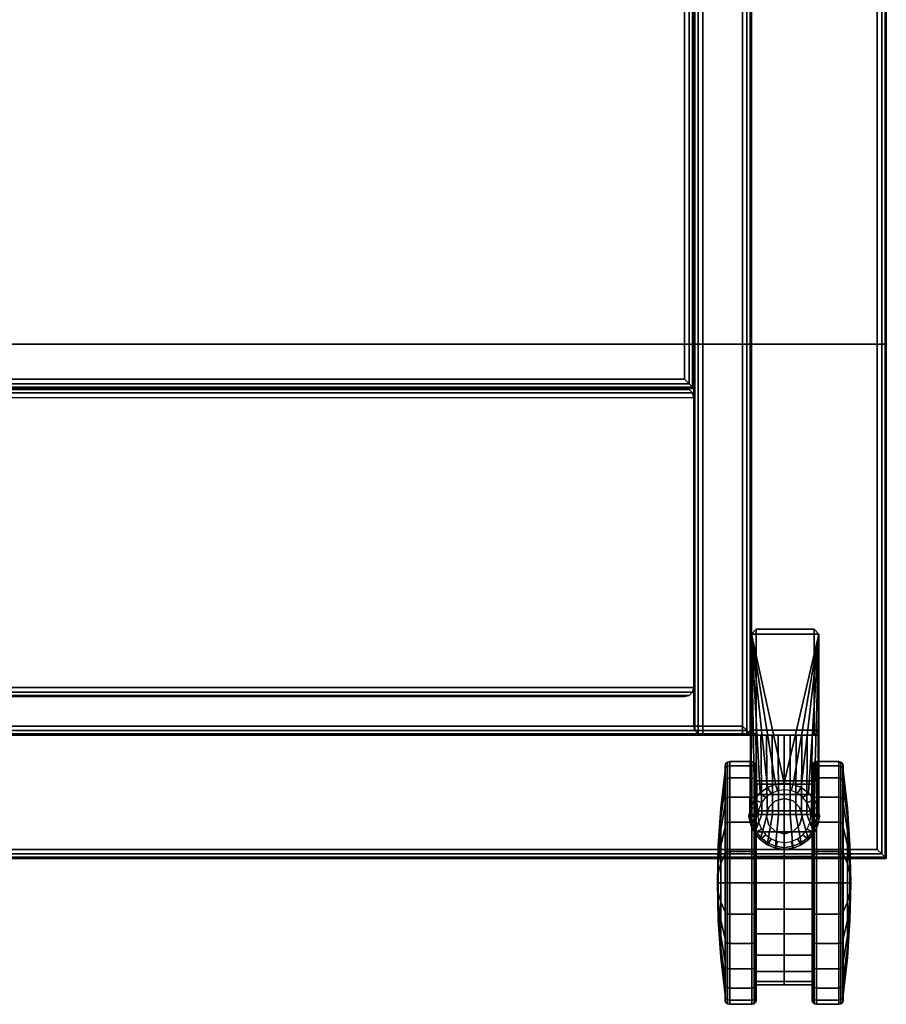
# Model space of a CAD drawing. Header units: inches. Extents: x 390 to 1835, y -266 to 136.
# Tile 72 of 256: x 1461 to 1472, y 63 to 76. Entities that reach past the tile are written whole.
import ezdxf

# ---------------------------------------------------------------- set-up
doc = ezdxf.new("R2010")
doc.units = ezdxf.units.IN
doc.header["$LTSCALE"] = 0.95294
doc.header["$MEASUREMENT"] = 0
for name, color, linetype in [('A-FURN-3-CART-LEG', 253, 'Continuous'), ('A-FURN-3-CART-LEG-CASTER', 251, 'Continuous'), ('A-FURN-3-CART-SURFACE', 33, 'Continuous'), ('A-FURN-3-CART-SURFACE-EDGE', 35, 'Continuous')]:
    doc.layers.add(name, color=color, linetype=linetype)

# ---------------------------------------------------------------- blocks, each defined once
blk = doc.blocks.new('GAKD-1919-LJSNNC9-3D-3')
at = {"layer": 'A-FURN-3-CART-LEG'}
for points in [[(9.5, -8.247, 5.13), (9.49, -10.498, 3.855), (9.479, -10.599, 3.855), (9.5, -8.247, 5.13)], [(9.479, -10.599, 3.855), (9.489, -10.588, 4.371), (9.5, -9.559, 5.206), (9.5, -8.247, 5.13)], [(9.5, -8.247, 5.13), (9.54, -10.394, 3.855), (9.49, -10.498, 3.855)], [(10.375, -8.247, 5.13), (9.5, -8.247, 5.13), (9.562, -8.184, 5.567), (10.312, -8.184, 5.567)], [(9.562, -8.247, 5.63), (9.5, -8.247, 5.692), (9.562, -8.184, 5.692), (9.562, -8.247, 5.63)], [(9.562, -8.247, 44.82), (9.562, -8.184, 44.758), (9.5, -8.247, 44.758), (9.562, -8.247, 44.82)], [(9.562, -8.184, 5.692), (9.5, -8.247, 5.692), (9.5, -8.247, 44.758), (9.562, -8.184, 44.758)], [(9.562, -8.184, 5.567), (9.5, -8.247, 5.567), (9.562, -8.247, 5.63)], [(9.5, -8.247, 5.13), (9.5, -8.247, 5.567), (9.562, -8.184, 5.567), (9.5, -8.247, 5.13)], [(9.5, -8.247, 5.13), (9.5, -9.559, 5.206), (9.5, -9.496, 5.567), (9.5, -8.247, 5.567)], [(9.562, -9.496, 5.63), (9.5, -9.496, 5.692), (9.5, -8.247, 5.692), (9.562, -8.247, 5.63)], [(9.562, -8.247, 44.82), (9.5, -8.247, 44.758), (9.5, -9.496, 44.758), (9.562, -9.496, 44.82)], [(9.5, -9.496, 44.758), (9.5, -8.247, 44.758), (9.5, -8.247, 5.692), (9.5, -9.496, 5.692)], [(9.5, -9.496, 5.567), (9.562, -9.496, 5.63), (9.562, -8.247, 5.63), (9.5, -8.247, 5.567)], [(9.613, -10.306, 3.855), (9.54, -10.394, 3.855), (9.5, -8.247, 5.13), (9.54, -10.394, 3.855)], [(9.613, -10.306, 3.855), (9.54, -10.394, 3.855), (9.5, -8.247, 5.13)], [(9.5, -8.247, 5.13), (9.706, -10.238, 3.855), (9.613, -10.306, 3.855)], [(9.812, -10.195, 3.855), (9.706, -10.238, 3.855), (9.5, -8.247, 5.13)], [(9.5, -8.247, 5.13), (9.926, -10.18, 3.855), (9.812, -10.195, 3.855)], [(9.926, -10.18, 3.855), (9.5, -8.247, 5.13), (10.375, -8.247, 5.13), (9.926, -10.18, 3.855)], [(10.312, -8.184, 5.692), (10.312, -8.247, 5.63), (9.562, -8.247, 5.63), (9.562, -8.184, 5.692)], [(9.562, -8.184, 44.758), (9.562, -8.247, 44.82), (10.312, -8.247, 44.82), (10.312, -8.184, 44.758)], [(9.562, -8.184, 44.758), (10.312, -8.184, 44.758), (10.312, -8.184, 5.692), (9.562, -8.184, 5.692)], [(9.562, -8.184, 5.567), (9.562, -8.247, 5.63), (10.312, -8.247, 5.63), (10.312, -8.184, 5.567)], [(10.04, -10.195, 3.855), (9.926, -10.18, 3.855), (10.375, -8.247, 5.13), (10.04, -10.195, 3.855)], [(10.146, -10.238, 3.855), (10.04, -10.195, 3.855), (10.375, -8.247, 5.13)], [(10.375, -8.247, 5.13), (10.239, -10.306, 3.855), (10.146, -10.238, 3.855)], [(10.313, -10.394, 3.855), (10.239, -10.306, 3.855), (10.375, -8.247, 5.13)], [(10.312, -8.184, 5.692), (10.375, -8.247, 5.692), (10.312, -8.247, 5.63)], [(10.312, -8.247, 44.82), (10.375, -8.247, 44.758), (10.312, -8.184, 44.758)], [(10.375, -8.247, 5.692), (10.312, -8.184, 5.692), (10.312, -8.184, 44.758), (10.375, -8.247, 44.758)], [(10.312, -8.247, 5.63), (10.375, -8.247, 5.567), (10.312, -8.184, 5.567), (10.312, -8.247, 5.63)], [(10.375, -8.247, 5.13), (10.312, -8.184, 5.567), (10.375, -8.247, 5.567), (10.375, -8.247, 5.13)], [(10.375, -9.496, 5.692), (10.312, -9.496, 5.63), (10.312, -8.247, 5.63), (10.375, -8.247, 5.692)], [(10.375, -8.247, 44.758), (10.312, -8.247, 44.82), (10.312, -9.496, 44.82), (10.375, -9.496, 44.758)], [(10.312, -9.496, 5.63), (10.375, -9.496, 5.567), (10.375, -8.247, 5.567), (10.312, -8.247, 5.63)], [(10.375, -8.247, 5.13), (10.362, -10.498, 3.855), (10.313, -10.394, 3.855)], [(10.375, -8.247, 5.13), (10.374, -10.599, 3.855), (10.362, -10.498, 3.855), (10.375, -8.247, 5.13)], [(10.363, -10.588, 4.371), (10.374, -10.599, 3.855), (10.375, -8.247, 5.13), (10.375, -9.559, 5.206)], [(10.375, -9.559, 5.206), (10.375, -8.247, 5.13), (10.375, -8.247, 5.567), (10.375, -9.496, 5.567)], [(10.375, -8.247, 44.758), (10.375, -9.496, 44.758), (10.375, -9.496, 5.692), (10.375, -8.247, 5.692)], [(9.562, -9.496, 5.63), (9.562, -9.559, 5.692), (9.5, -9.496, 5.692), (9.562, -9.496, 5.63)], [(9.562, -9.496, 44.82), (9.5, -9.496, 44.758), (9.562, -9.559, 44.758), (9.562, -9.496, 44.82)], [(9.5, -9.496, 5.692), (9.562, -9.559, 5.692), (9.562, -9.559, 44.758), (9.5, -9.496, 44.758)], [(9.562, -9.496, 5.63), (9.5, -9.496, 5.567), (9.562, -9.559, 5.567)], [(9.5, -9.559, 5.206), (9.562, -9.559, 5.567), (9.5, -9.496, 5.567), (9.5, -9.559, 5.206)], [(9.562, -9.559, 5.692), (9.562, -9.496, 5.63), (10.312, -9.496, 5.63), (10.312, -9.559, 5.692)], [(10.312, -9.559, 44.758), (10.312, -9.496, 44.82), (9.562, -9.496, 44.82), (9.562, -9.559, 44.758)], [(10.312, -9.559, 5.567), (10.312, -9.496, 5.63), (9.562, -9.496, 5.63), (9.562, -9.559, 5.567)], [(10.312, -9.559, 44.758), (9.562, -9.559, 44.758), (9.562, -9.559, 5.692), (10.312, -9.559, 5.692)], [(10.312, -9.496, 5.63), (10.375, -9.496, 5.692), (10.312, -9.559, 5.692)], [(10.312, -9.559, 44.758), (10.375, -9.496, 44.758), (10.312, -9.496, 44.82)], [(10.312, -9.559, 5.692), (10.375, -9.496, 5.692), (10.375, -9.496, 44.758), (10.312, -9.559, 44.758)], [(10.312, -9.496, 5.63), (10.312, -9.559, 5.567), (10.375, -9.496, 5.567), (10.312, -9.496, 5.63)], [(10.375, -9.559, 5.206), (10.375, -9.496, 5.567), (10.312, -9.559, 5.567), (10.375, -9.559, 5.206)]]:
    blk.add_3dface(points, dxfattribs=at)
for points, invisible_edges in [([(9.5, -9.559, 5.206), (9.558, -9.559, 5.26), (9.623, -9.559, 5.305), (9.562, -9.559, 5.567)], 4), ([(9.623, -9.559, 5.305), (9.694, -9.559, 5.342), (9.768, -9.559, 5.369), (9.562, -9.559, 5.567)], 12), ([(9.768, -9.559, 5.369), (9.845, -9.559, 5.387), (9.924, -9.559, 5.394), (9.562, -9.559, 5.567)], 12), ([(9.924, -9.559, 5.394), (10.312, -9.559, 5.567), (9.562, -9.559, 5.567), (9.924, -9.559, 5.394)], 5), ([(10.312, -9.559, 5.567), (9.924, -9.559, 5.394), (10.003, -9.559, 5.387), (10.08, -9.559, 5.369)], 9), ([(10.312, -9.559, 5.567), (10.08, -9.559, 5.369), (10.155, -9.559, 5.342), (10.225, -9.559, 5.305)], 9), ([(10.225, -9.559, 5.305), (10.29, -9.559, 5.26), (10.375, -9.559, 5.206), (10.312, -9.559, 5.567)], 8)]:
    blk.add_3dface(points, dxfattribs=dict(at, invisible_edges=invisible_edges))
at = {"layer": 'A-FURN-3-CART-SURFACE'}
for points in [[(11.132, 11.041, 40.955), (-11.132, 11.041, 40.955), (-11.132, -4.487, 46), (11.132, -4.487, 46)], [(11.132, -4.487, 44.82), (-11.132, -4.487, 44.82), (-11.132, 11.041, 39.775), (11.132, 11.041, 39.775)], [(9.382, 9.323, 6.38), (-9.382, 9.323, 6.38), (-9.382, -9.441, 6.38), (9.382, -9.441, 6.38)], [(9.382, -9.441, 5.63), (-9.382, -9.441, 5.63), (-9.382, 9.323, 5.63), (9.382, 9.323, 5.63)], [(8.632, 8.073, 27.746), (-8.632, 8.073, 27.746), (-8.632, -4.941, 27.746), (8.632, -4.941, 27.746)], [(11.132, -11.041, 46), (11.132, -4.487, 46), (-11.132, -4.487, 46), (-11.132, -11.041, 46)], [(-11.132, -11.041, 44.82), (-11.132, -4.487, 44.82), (11.132, -4.487, 44.82), (11.132, -11.041, 44.82)], [(-8.632, -5.059, 44.702), (8.632, -5.059, 44.702), (8.632, -5.059, 27.628), (-8.632, -5.059, 27.628)], [(8.632, -9.059, 44.702), (-8.632, -9.059, 44.702), (-8.632, -9.059, 6.498), (8.632, -9.059, 6.498)]]:
    blk.add_3dface(points, dxfattribs=at)
for points, invisible_edges in [([(8.75, 9.323, 6.498), (8.75, -9.441, 6.498), (8.75, -4.487, 44.702), (8.75, 9.323, 40.177)], 2), ([(9.5, 9.323, 40.177), (9.5, -4.487, 44.702), (9.5, -9.441, 6.498), (9.5, 9.323, 6.498)], 2), ([(8.75, -9.441, 44.702), (8.75, -4.487, 44.702), (8.75, -9.441, 6.498), (8.75, -9.441, 44.702)], 2), ([(9.5, -9.441, 6.498), (9.5, -4.487, 44.702), (9.5, -9.441, 44.702), (9.5, -9.441, 6.498)], 1)]:
    blk.add_3dface(points, dxfattribs=dict(at, invisible_edges=invisible_edges))
at = {"layer": 'A-FURN-3-CART-SURFACE-EDGE'}
for points in [[(9.382, 9.441, 6.38), (9.382, -9.559, 6.38), (8.868, -9.559, 6.38), (8.868, 9.441, 6.38)], [(8.868, -4.487, 44.82), (9.382, -4.487, 44.82), (9.382, 9.441, 40.295), (8.868, 9.441, 40.295)], [(9.5, -9.559, 5.748), (9.5, 9.441, 5.748), (9.5, 9.441, 6.262), (9.5, -9.559, 6.262)], [(9.382, -4.487, 44.82), (8.868, -4.487, 44.82), (8.868, -9.559, 44.82), (9.382, -9.559, 44.82)], [(-9.5, -9.559, 6.262), (-9.5, -9.559, 5.748), (9.5, -9.559, 5.748), (9.5, -9.559, 6.262)], [(9.382, -9.559, 44.82), (8.868, -9.559, 44.82), (8.868, -9.559, 6.38), (9.382, -9.559, 6.38)]]:
    blk.add_3dface(points, dxfattribs=at)
at = {"layer": 'A-FURN-3-CART-LEG'}
mesh = blk.add_polymesh((2, 7), dxfattribs=at)
for k, corner in enumerate([(9.489, -10.588, 4.371), (9.573, -10.588, 4.455), (9.635, -10.588, 4.502), (9.702, -10.588, 4.539), (9.774, -10.588, 4.566), (9.849, -10.588, 4.583), (9.926, -10.588, 4.588), (9.5, -9.559, 5.206), (9.558, -9.559, 5.26), (9.623, -9.559, 5.305), (9.694, -9.559, 5.342), (9.768, -9.559, 5.369), (9.845, -9.559, 5.387), (9.924, -9.559, 5.394)]):
    mesh.set_mesh_vertex(divmod(k, 7), corner)
mesh = blk.add_polymesh((2, 7), dxfattribs=at)
for k, corner in enumerate([(10.375, -9.559, 5.206), (10.29, -9.559, 5.26), (10.225, -9.559, 5.305), (10.155, -9.559, 5.342), (10.08, -9.559, 5.369), (10.003, -9.559, 5.387), (9.924, -9.559, 5.394), (10.363, -10.588, 4.371), (10.279, -10.588, 4.455), (10.218, -10.588, 4.502), (10.15, -10.588, 4.539), (10.078, -10.588, 4.566), (10.003, -10.588, 4.583), (9.926, -10.588, 4.588)]):
    mesh.set_mesh_vertex(divmod(k, 7), corner)
mesh = blk.add_polymesh((2, 7), dxfattribs=at)
for k, corner in enumerate([(9.479, -10.599, 3.855), (9.49, -10.498, 3.855), (9.54, -10.394, 3.855), (9.613, -10.306, 3.855), (9.706, -10.238, 3.855), (9.812, -10.195, 3.855), (9.926, -10.18, 3.855), (9.467, -10.61, 3.255), (9.49, -10.498, 3.255), (9.54, -10.394, 3.255), (9.613, -10.306, 3.255), (9.706, -10.238, 3.255), (9.812, -10.195, 3.255), (9.926, -10.18, 3.255)]):
    mesh.set_mesh_vertex(divmod(k, 7), corner)
mesh = blk.add_polymesh((2, 25), dxfattribs=at)
for k, corner in enumerate([(9.49, -10.498, 3.255), (9.54, -10.394, 3.255), (9.613, -10.306, 3.255), (9.706, -10.238, 3.255), (9.812, -10.195, 3.255), (9.926, -10.18, 3.255), (10.04, -10.195, 3.255), (10.146, -10.238, 3.255), (10.239, -10.306, 3.255), (10.313, -10.394, 3.255), (10.362, -10.498, 3.255), (10.385, -10.61, 3.255), (10.362, -10.723, 3.255), (10.313, -10.826, 3.255), (10.239, -10.915, 3.255), (10.146, -10.982, 3.255), (10.04, -11.025, 3.255), (9.926, -11.041, 3.255), (9.812, -11.025, 3.255), (9.706, -10.982, 3.255), (9.613, -10.915, 3.255), (9.54, -10.826, 3.255), (9.49, -10.723, 3.255), (9.467, -10.61, 3.255), (9.49, -10.498, 3.255), (9.595, -10.521, 3.255), (9.63, -10.439, 3.255), (9.684, -10.368, 3.255), (9.755, -10.314, 3.255), (9.837, -10.28, 3.255), (9.926, -10.268, 3.255), (10.014, -10.279, 3.255), (10.097, -10.313, 3.255), (10.168, -10.368, 3.255), (10.222, -10.438, 3.255), (10.257, -10.521, 3.255), (10.269, -10.609, 3.255), (10.257, -10.698, 3.255), (10.223, -10.78, 3.255), (10.168, -10.851, 3.255), (10.097, -10.905, 3.255), (10.015, -10.94, 3.255), (9.927, -10.951, 3.255), (9.838, -10.94, 3.255), (9.755, -10.906, 3.255), (9.685, -10.852, 3.255), (9.63, -10.781, 3.255), (9.596, -10.698, 3.255), (9.584, -10.61, 3.255), (9.595, -10.521, 3.255)]):
    mesh.set_mesh_vertex(divmod(k, 25), corner)
mesh = blk.add_polymesh((2, 7), dxfattribs=at)
for k, corner in enumerate([(10.385, -10.61, 3.255), (10.362, -10.498, 3.255), (10.313, -10.394, 3.255), (10.239, -10.306, 3.255), (10.146, -10.238, 3.255), (10.04, -10.195, 3.255), (9.926, -10.18, 3.255), (10.374, -10.599, 3.855), (10.362, -10.498, 3.855), (10.313, -10.394, 3.855), (10.239, -10.306, 3.855), (10.146, -10.238, 3.855), (10.04, -10.195, 3.855), (9.926, -10.18, 3.855)]):
    mesh.set_mesh_vertex(divmod(k, 7), corner)
mesh = blk.add_polymesh((2, 13), dxfattribs=at)
for k, corner in enumerate([(9.696, -10.61, 2.255), (9.727, -10.725, 2.255), (9.811, -10.809, 2.255), (9.926, -10.84, 2.255), (10.041, -10.809, 2.255), (10.125, -10.725, 2.255), (10.156, -10.61, 2.255), (10.125, -10.495, 2.255), (10.041, -10.411, 2.255), (9.926, -10.38, 2.255), (9.811, -10.411, 2.255), (9.727, -10.495, 2.255), (9.696, -10.61, 2.255), (9.696, -10.61, 3.255), (9.727, -10.725, 3.255), (9.811, -10.809, 3.255), (9.926, -10.84, 3.255), (10.041, -10.809, 3.255), (10.125, -10.725, 3.255), (10.156, -10.61, 3.255), (10.125, -10.495, 3.255), (10.041, -10.411, 3.255), (9.926, -10.38, 3.255), (9.811, -10.411, 3.255), (9.727, -10.495, 3.255), (9.696, -10.61, 3.255)]):
    mesh.set_mesh_vertex(divmod(k, 13), corner)
mesh = blk.add_polymesh((2, 7), dxfattribs=at)
for k, corner in enumerate([(9.926, -11.02, 4.255), (9.814, -11.001, 4.26), (9.709, -10.956, 4.272), (9.62, -10.887, 4.291), (9.551, -10.799, 4.314), (9.506, -10.698, 4.341), (9.489, -10.588, 4.371), (9.926, -11.041, 3.255), (9.812, -11.025, 3.255), (9.706, -10.982, 3.255), (9.613, -10.915, 3.255), (9.54, -10.826, 3.255), (9.49, -10.723, 3.255), (9.467, -10.61, 3.255)]):
    mesh.set_mesh_vertex(divmod(k, 7), corner)
mesh = blk.add_polymesh((2, 7), dxfattribs=at)
for k, corner in enumerate([(9.489, -10.588, 4.371), (9.506, -10.698, 4.341), (9.551, -10.799, 4.314), (9.62, -10.887, 4.291), (9.709, -10.956, 4.272), (9.814, -11.001, 4.26), (9.926, -11.02, 4.255), (9.519, -10.588, 4.401), (9.573, -10.588, 4.455), (9.635, -10.588, 4.502), (9.702, -10.588, 4.539), (9.774, -10.588, 4.566), (9.849, -10.588, 4.583), (9.926, -10.588, 4.588)]):
    mesh.set_mesh_vertex(divmod(k, 7), corner)
mesh = blk.add_polymesh((2, 7), dxfattribs=at)
for k, corner in enumerate([(10.363, -10.588, 4.371), (10.346, -10.698, 4.341), (10.302, -10.799, 4.314), (10.233, -10.887, 4.291), (10.143, -10.956, 4.272), (10.039, -11.001, 4.26), (9.926, -11.02, 4.255), (10.385, -10.61, 3.255), (10.362, -10.723, 3.255), (10.313, -10.826, 3.255), (10.239, -10.915, 3.255), (10.146, -10.982, 3.255), (10.04, -11.025, 3.255), (9.926, -11.041, 3.255)]):
    mesh.set_mesh_vertex(divmod(k, 7), corner)
mesh = blk.add_polymesh((2, 7), dxfattribs=at)
for k, corner in enumerate([(10.333, -10.588, 4.401), (10.279, -10.588, 4.455), (10.218, -10.588, 4.502), (10.15, -10.588, 4.539), (10.078, -10.588, 4.566), (10.003, -10.588, 4.583), (9.926, -10.588, 4.588), (10.363, -10.588, 4.371), (10.346, -10.698, 4.341), (10.302, -10.799, 4.314), (10.233, -10.887, 4.291), (10.143, -10.956, 4.272), (10.039, -11.001, 4.26), (9.926, -11.02, 4.255)]):
    mesh.set_mesh_vertex(divmod(k, 7), corner)
at = {"layer": 'A-FURN-3-CART-LEG-CASTER'}
mesh = blk.add_polymesh((8, 6), dxfattribs=at)
for k, corner in enumerate([(9.165, -10.139, 0.802), (9.157, -10.165, 0.817), (9.157, -10.221, 0.85), (9.102, -10.638, 1.091), (9.069, -11.057, 1.333), (9.058, -11.477, 1.575), (9.165, -9.984, 1.175), (9.157, -10.013, 1.183), (9.157, -10.076, 1.2), (9.102, -10.541, 1.324), (9.069, -11.008, 1.45), (9.058, -11.477, 1.575), (9.165, -9.932, 1.575), (9.157, -9.962, 1.575), (9.157, -10.027, 1.575), (9.102, -10.508, 1.575), (9.069, -10.992, 1.575), (9.058, -11.477, 1.575), (9.165, -9.984, 1.975), (9.157, -10.013, 1.967), (9.157, -10.076, 1.95), (9.102, -10.541, 1.826), (9.069, -11.008, 1.7), (9.058, -11.477, 1.575), (9.165, -10.139, 2.347), (9.157, -10.165, 2.332), (9.157, -10.221, 2.3), (9.102, -10.638, 2.059), (9.069, -11.057, 1.817), (9.058, -11.477, 1.575), (9.165, -10.384, 2.667), (9.157, -10.405, 2.646), (9.157, -10.451, 2.6), (9.102, -10.792, 2.26), (9.069, -11.134, 1.918), (9.058, -11.477, 1.575), (9.165, -10.704, 2.913), (9.157, -10.719, 2.887), (9.157, -10.752, 2.831), (9.102, -10.992, 2.414), (9.069, -11.234, 1.995), (9.058, -11.477, 1.575), (9.165, -11.077, 3.067), (9.157, -11.084, 3.038), (9.157, -11.101, 2.976), (9.102, -11.226, 2.51), (9.069, -11.351, 2.043), (9.058, -11.477, 1.575)]):
    mesh.set_mesh_vertex(divmod(k, 6), corner)
mesh = blk.add_polymesh((8, 9), dxfattribs=at)
for k, corner in enumerate([(9.924, -10.329, 0.913), (9.563, -10.329, 0.913), (9.563, -10.165, 0.817), (9.555, -10.139, 0.802), (9.533, -10.12, 0.792), (9.503, -10.113, 0.787), (9.217, -10.113, 0.787), (9.187, -10.12, 0.792), (9.165, -10.139, 0.802), (9.924, -10.197, 1.232), (9.563, -10.197, 1.232), (9.563, -10.013, 1.183), (9.555, -9.984, 1.175), (9.533, -9.963, 1.169), (9.503, -9.955, 1.167), (9.217, -9.955, 1.167), (9.187, -9.963, 1.169), (9.165, -9.984, 1.175), (9.924, -10.152, 1.575), (9.563, -10.152, 1.575), (9.563, -9.962, 1.575), (9.555, -9.932, 1.575), (9.533, -9.91, 1.575), (9.503, -9.902, 1.575), (9.217, -9.902, 1.575), (9.187, -9.91, 1.575), (9.165, -9.932, 1.575), (9.924, -10.197, 1.918), (9.563, -10.197, 1.918), (9.563, -10.013, 1.967), (9.555, -9.984, 1.975), (9.533, -9.963, 1.981), (9.503, -9.955, 1.983), (9.217, -9.955, 1.983), (9.187, -9.963, 1.981), (9.165, -9.984, 1.975), (9.924, -10.329, 2.237), (9.563, -10.329, 2.237), (9.563, -10.165, 2.332), (9.555, -10.139, 2.347), (9.533, -10.12, 2.358), (9.503, -10.113, 2.362), (9.217, -10.113, 2.362), (9.187, -10.12, 2.358), (9.165, -10.139, 2.347), (9.924, -10.54, 2.512), (9.563, -10.54, 2.512), (9.563, -10.405, 2.646), (9.555, -10.384, 2.667), (9.533, -10.369, 2.683), (9.503, -10.363, 2.689), (9.217, -10.363, 2.689), (9.187, -10.369, 2.683), (9.165, -10.384, 2.667), (9.924, -10.814, 2.722), (9.563, -10.814, 2.722), (9.563, -10.719, 2.887), (9.555, -10.704, 2.913), (9.533, -10.693, 2.932), (9.503, -10.689, 2.939), (9.217, -10.689, 2.939), (9.187, -10.693, 2.932), (9.165, -10.704, 2.913), (9.924, -11.134, 2.854), (9.563, -11.134, 2.854), (9.563, -11.084, 3.038), (9.555, -11.077, 3.067), (9.533, -11.071, 3.089), (9.503, -11.069, 3.096), (9.217, -11.069, 3.096), (9.187, -11.071, 3.089), (9.165, -11.077, 3.067)]):
    mesh.set_mesh_vertex(divmod(k, 9), corner)
mesh = blk.add_polymesh((9, 9), dxfattribs=at)
for k, corner in enumerate([(9.924, -11.477, 2.9), (10.286, -11.477, 2.9), (10.286, -11.477, 3.09), (10.294, -11.477, 3.12), (10.316, -11.477, 3.142), (10.346, -11.477, 3.15), (10.632, -11.477, 3.15), (10.662, -11.477, 3.142), (10.684, -11.477, 3.12), (9.924, -11.134, 2.854), (10.286, -11.134, 2.854), (10.286, -11.084, 3.038), (10.294, -11.077, 3.067), (10.316, -11.071, 3.089), (10.346, -11.069, 3.096), (10.632, -11.069, 3.096), (10.662, -11.071, 3.089), (10.684, -11.077, 3.067), (9.924, -10.814, 2.722), (10.286, -10.814, 2.722), (10.286, -10.719, 2.887), (10.294, -10.704, 2.913), (10.316, -10.693, 2.932), (10.346, -10.689, 2.939), (10.632, -10.689, 2.939), (10.662, -10.693, 2.932), (10.684, -10.704, 2.913), (9.924, -10.54, 2.512), (10.286, -10.54, 2.512), (10.286, -10.405, 2.646), (10.294, -10.384, 2.667), (10.316, -10.369, 2.683), (10.346, -10.363, 2.689), (10.632, -10.363, 2.689), (10.662, -10.369, 2.683), (10.684, -10.384, 2.667), (9.924, -10.329, 2.237), (10.286, -10.329, 2.237), (10.286, -10.165, 2.332), (10.294, -10.139, 2.347), (10.316, -10.12, 2.358), (10.346, -10.113, 2.362), (10.632, -10.113, 2.362), (10.662, -10.12, 2.358), (10.684, -10.139, 2.347), (9.924, -10.197, 1.918), (10.286, -10.197, 1.918), (10.286, -10.013, 1.967), (10.294, -9.984, 1.975), (10.316, -9.963, 1.981), (10.346, -9.955, 1.983), (10.632, -9.955, 1.983), (10.662, -9.963, 1.981), (10.684, -9.984, 1.975), (9.924, -10.152, 1.575), (10.286, -10.152, 1.575), (10.286, -9.962, 1.575), (10.294, -9.932, 1.575), (10.316, -9.91, 1.575), (10.346, -9.902, 1.575), (10.632, -9.902, 1.575), (10.662, -9.91, 1.575), (10.684, -9.932, 1.575), (9.924, -10.197, 1.232), (10.286, -10.197, 1.232), (10.286, -10.013, 1.183), (10.294, -9.984, 1.175), (10.316, -9.963, 1.169), (10.346, -9.955, 1.167), (10.632, -9.955, 1.167), (10.662, -9.963, 1.169), (10.684, -9.984, 1.175), (9.924, -10.329, 0.913), (10.286, -10.329, 0.913), (10.286, -10.165, 0.817), (10.294, -10.139, 0.802), (10.316, -10.12, 0.792), (10.346, -10.113, 0.787), (10.632, -10.113, 0.787), (10.662, -10.12, 0.792), (10.684, -10.139, 0.802)]):
    mesh.set_mesh_vertex(divmod(k, 9), corner)
mesh = blk.add_polymesh((9, 6), dxfattribs=at)
for k, corner in enumerate([(10.684, -11.477, 3.12), (10.692, -11.477, 3.09), (10.692, -11.477, 3.025), (10.746, -11.477, 2.543), (10.779, -11.477, 2.06), (10.79, -11.477, 1.575), (10.684, -11.077, 3.067), (10.692, -11.084, 3.038), (10.692, -11.101, 2.976), (10.746, -11.226, 2.51), (10.779, -11.351, 2.043), (10.79, -11.477, 1.575), (10.684, -10.704, 2.913), (10.692, -10.719, 2.887), (10.692, -10.752, 2.831), (10.746, -10.992, 2.414), (10.779, -11.234, 1.995), (10.79, -11.477, 1.575), (10.684, -10.384, 2.667), (10.692, -10.405, 2.646), (10.692, -10.451, 2.6), (10.746, -10.792, 2.26), (10.779, -11.134, 1.918), (10.79, -11.477, 1.575), (10.684, -10.139, 2.347), (10.692, -10.165, 2.332), (10.692, -10.221, 2.3), (10.746, -10.638, 2.059), (10.779, -11.057, 1.817), (10.79, -11.477, 1.575), (10.684, -9.984, 1.975), (10.692, -10.013, 1.967), (10.692, -10.076, 1.95), (10.746, -10.541, 1.826), (10.779, -11.008, 1.7), (10.79, -11.477, 1.575), (10.684, -9.932, 1.575), (10.692, -9.962, 1.575), (10.692, -10.027, 1.575), (10.746, -10.508, 1.575), (10.779, -10.992, 1.575), (10.79, -11.477, 1.575), (10.684, -9.984, 1.175), (10.692, -10.013, 1.183), (10.692, -10.076, 1.2), (10.746, -10.541, 1.324), (10.779, -11.008, 1.45), (10.79, -11.477, 1.575), (10.684, -10.139, 0.802), (10.692, -10.165, 0.817), (10.692, -10.221, 0.85), (10.746, -10.638, 1.091), (10.779, -11.057, 1.333), (10.79, -11.477, 1.575)]):
    mesh.set_mesh_vertex(divmod(k, 6), corner)
mesh = blk.add_polymesh((9, 6), dxfattribs=at)
for k, corner in enumerate([(9.165, -12.815, 0.802), (9.157, -12.789, 0.817), (9.157, -12.732, 0.85), (9.102, -12.315, 1.091), (9.069, -11.896, 1.333), (9.058, -11.477, 1.575), (9.165, -12.569, 0.483), (9.157, -12.548, 0.504), (9.157, -12.502, 0.55), (9.102, -12.161, 0.89), (9.069, -11.819, 1.232), (9.058, -11.477, 1.575), (9.165, -12.249, 0.237), (9.157, -12.234, 0.263), (9.157, -12.202, 0.319), (9.102, -11.961, 0.736), (9.069, -11.719, 1.155), (9.058, -11.477, 1.575), (9.165, -11.876, 0.083), (9.157, -11.869, 0.112), (9.157, -11.852, 0.174), (9.102, -11.727, 0.64), (9.069, -11.602, 1.107), (9.058, -11.477, 1.575), (9.165, -11.477, 0.03), (9.157, -11.477, 0.06), (9.157, -11.477, 0.125), (9.102, -11.477, 0.607), (9.069, -11.477, 1.09), (9.058, -11.477, 1.575), (9.165, -11.077, 0.083), (9.157, -11.084, 0.112), (9.157, -11.101, 0.174), (9.102, -11.226, 0.64), (9.069, -11.351, 1.107), (9.058, -11.477, 1.575), (9.165, -10.704, 0.237), (9.157, -10.719, 0.263), (9.157, -10.752, 0.319), (9.102, -10.992, 0.736), (9.069, -11.234, 1.155), (9.058, -11.477, 1.575), (9.165, -10.384, 0.483), (9.157, -10.405, 0.504), (9.157, -10.451, 0.55), (9.102, -10.792, 0.89), (9.069, -11.134, 1.232), (9.058, -11.477, 1.575), (9.165, -10.139, 0.802), (9.157, -10.165, 0.817), (9.157, -10.221, 0.85), (9.102, -10.638, 1.091), (9.069, -11.057, 1.333), (9.058, -11.477, 1.575)]):
    mesh.set_mesh_vertex(divmod(k, 6), corner)
mesh = blk.add_polymesh((9, 9), dxfattribs=at)
for k, corner in enumerate([(9.924, -12.624, 0.913), (9.563, -12.624, 0.913), (9.563, -12.789, 0.817), (9.555, -12.815, 0.802), (9.533, -12.834, 0.792), (9.503, -12.841, 0.787), (9.217, -12.841, 0.787), (9.187, -12.834, 0.792), (9.165, -12.815, 0.802), (9.924, -12.413, 0.638), (9.563, -12.413, 0.638), (9.563, -12.548, 0.504), (9.555, -12.569, 0.483), (9.533, -12.585, 0.467), (9.503, -12.59, 0.461), (9.217, -12.59, 0.461), (9.187, -12.585, 0.467), (9.165, -12.569, 0.483), (9.924, -12.139, 0.428), (9.563, -12.139, 0.428), (9.563, -12.234, 0.263), (9.555, -12.249, 0.237), (9.533, -12.26, 0.218), (9.503, -12.264, 0.211), (9.217, -12.264, 0.211), (9.187, -12.26, 0.218), (9.165, -12.249, 0.237), (9.924, -11.819, 0.296), (9.563, -11.819, 0.296), (9.563, -11.869, 0.112), (9.555, -11.876, 0.083), (9.533, -11.882, 0.061), (9.503, -11.884, 0.054), (9.217, -11.884, 0.054), (9.187, -11.882, 0.061), (9.165, -11.876, 0.083), (9.924, -11.477, 0.25), (9.563, -11.477, 0.25), (9.563, -11.477, 0.06), (9.555, -11.477, 0.03), (9.533, -11.477, 0.008), (9.503, -11.477, 0), (9.217, -11.477, 0), (9.187, -11.477, 0.008), (9.165, -11.477, 0.03), (9.924, -11.134, 0.296), (9.563, -11.134, 0.296), (9.563, -11.084, 0.112), (9.555, -11.077, 0.083), (9.533, -11.071, 0.061), (9.503, -11.069, 0.054), (9.217, -11.069, 0.054), (9.187, -11.071, 0.061), (9.165, -11.077, 0.083), (9.924, -10.814, 0.428), (9.563, -10.814, 0.428), (9.563, -10.719, 0.263), (9.555, -10.704, 0.237), (9.533, -10.693, 0.218), (9.503, -10.689, 0.211), (9.217, -10.689, 0.211), (9.187, -10.693, 0.218), (9.165, -10.704, 0.237), (9.924, -10.54, 0.638), (9.563, -10.54, 0.638), (9.563, -10.405, 0.504), (9.555, -10.384, 0.483), (9.533, -10.369, 0.467), (9.503, -10.363, 0.461), (9.217, -10.363, 0.461), (9.187, -10.369, 0.467), (9.165, -10.384, 0.483), (9.924, -10.329, 0.913), (9.563, -10.329, 0.913), (9.563, -10.165, 0.817), (9.555, -10.139, 0.802), (9.533, -10.12, 0.792), (9.503, -10.113, 0.787), (9.217, -10.113, 0.787), (9.187, -10.12, 0.792), (9.165, -10.139, 0.802)]):
    mesh.set_mesh_vertex(divmod(k, 9), corner)
mesh = blk.add_polymesh((9, 9), dxfattribs=at)
for k, corner in enumerate([(9.924, -10.329, 0.913), (10.286, -10.329, 0.913), (10.286, -10.165, 0.817), (10.294, -10.139, 0.802), (10.316, -10.12, 0.792), (10.346, -10.113, 0.787), (10.632, -10.113, 0.787), (10.662, -10.12, 0.792), (10.684, -10.139, 0.802), (9.924, -10.54, 0.638), (10.286, -10.54, 0.638), (10.286, -10.405, 0.504), (10.294, -10.384, 0.483), (10.316, -10.369, 0.467), (10.346, -10.363, 0.461), (10.632, -10.363, 0.461), (10.662, -10.369, 0.467), (10.684, -10.384, 0.483), (9.924, -10.814, 0.428), (10.286, -10.814, 0.428), (10.286, -10.719, 0.263), (10.294, -10.704, 0.237), (10.316, -10.693, 0.218), (10.346, -10.689, 0.211), (10.632, -10.689, 0.211), (10.662, -10.693, 0.218), (10.684, -10.704, 0.237), (9.924, -11.134, 0.296), (10.286, -11.134, 0.296), (10.286, -11.084, 0.112), (10.294, -11.077, 0.083), (10.316, -11.071, 0.061), (10.346, -11.069, 0.054), (10.632, -11.069, 0.054), (10.662, -11.071, 0.061), (10.684, -11.077, 0.083), (9.924, -11.477, 0.25), (10.286, -11.477, 0.25), (10.286, -11.477, 0.06), (10.294, -11.477, 0.03), (10.316, -11.477, 0.008), (10.346, -11.477, 0), (10.632, -11.477, 0), (10.662, -11.477, 0.008), (10.684, -11.477, 0.03), (9.924, -11.819, 0.296), (10.286, -11.819, 0.296), (10.286, -11.869, 0.112), (10.294, -11.876, 0.083), (10.316, -11.882, 0.061), (10.346, -11.884, 0.054), (10.632, -11.884, 0.054), (10.662, -11.882, 0.061), (10.684, -11.876, 0.083), (9.924, -12.139, 0.428), (10.286, -12.139, 0.428), (10.286, -12.234, 0.263), (10.294, -12.249, 0.237), (10.316, -12.26, 0.218), (10.346, -12.264, 0.211), (10.632, -12.264, 0.211), (10.662, -12.26, 0.218), (10.684, -12.249, 0.237), (9.924, -12.413, 0.638), (10.286, -12.413, 0.638), (10.286, -12.548, 0.504), (10.294, -12.569, 0.483), (10.316, -12.585, 0.467), (10.346, -12.59, 0.461), (10.632, -12.59, 0.461), (10.662, -12.585, 0.467), (10.684, -12.569, 0.483), (9.924, -12.624, 0.913), (10.286, -12.624, 0.913), (10.286, -12.789, 0.817), (10.294, -12.815, 0.802), (10.316, -12.834, 0.792), (10.346, -12.841, 0.787), (10.632, -12.841, 0.787), (10.662, -12.834, 0.792), (10.684, -12.815, 0.802)]):
    mesh.set_mesh_vertex(divmod(k, 9), corner)
mesh = blk.add_polymesh((9, 6), dxfattribs=at)
for k, corner in enumerate([(10.684, -10.139, 0.802), (10.692, -10.165, 0.817), (10.692, -10.221, 0.85), (10.746, -10.638, 1.091), (10.779, -11.057, 1.333), (10.79, -11.477, 1.575), (10.684, -10.384, 0.483), (10.692, -10.405, 0.504), (10.692, -10.451, 0.55), (10.746, -10.792, 0.89), (10.779, -11.134, 1.232), (10.79, -11.477, 1.575), (10.684, -10.704, 0.237), (10.692, -10.719, 0.263), (10.692, -10.752, 0.319), (10.746, -10.992, 0.736), (10.779, -11.234, 1.155), (10.79, -11.477, 1.575), (10.684, -11.077, 0.083), (10.692, -11.084, 0.112), (10.692, -11.101, 0.174), (10.746, -11.226, 0.64), (10.779, -11.351, 1.107), (10.79, -11.477, 1.575), (10.684, -11.477, 0.03), (10.692, -11.477, 0.06), (10.692, -11.477, 0.125), (10.746, -11.477, 0.607), (10.779, -11.477, 1.09), (10.79, -11.477, 1.575), (10.684, -11.876, 0.083), (10.692, -11.869, 0.112), (10.692, -11.852, 0.174), (10.746, -11.727, 0.64), (10.779, -11.602, 1.107), (10.79, -11.477, 1.575), (10.684, -12.249, 0.237), (10.692, -12.234, 0.263), (10.692, -12.202, 0.319), (10.746, -11.961, 0.736), (10.779, -11.719, 1.155), (10.79, -11.477, 1.575), (10.684, -12.569, 0.483), (10.692, -12.548, 0.504), (10.692, -12.502, 0.55), (10.746, -12.161, 0.89), (10.779, -11.819, 1.232), (10.79, -11.477, 1.575), (10.684, -12.815, 0.802), (10.692, -12.789, 0.817), (10.692, -12.732, 0.85), (10.746, -12.315, 1.091), (10.779, -11.896, 1.333), (10.79, -11.477, 1.575)]):
    mesh.set_mesh_vertex(divmod(k, 6), corner)
mesh = blk.add_polymesh((9, 6), dxfattribs=at)
for k, corner in enumerate([(9.165, -11.477, 3.12), (9.157, -11.477, 3.09), (9.157, -11.477, 3.025), (9.102, -11.477, 2.543), (9.069, -11.477, 2.06), (9.058, -11.477, 1.575), (9.165, -11.876, 3.067), (9.157, -11.869, 3.038), (9.157, -11.852, 2.976), (9.102, -11.727, 2.51), (9.069, -11.602, 2.043), (9.058, -11.477, 1.575), (9.165, -12.249, 2.913), (9.157, -12.234, 2.887), (9.157, -12.202, 2.831), (9.102, -11.961, 2.414), (9.069, -11.719, 1.995), (9.058, -11.477, 1.575), (9.165, -12.569, 2.667), (9.157, -12.548, 2.646), (9.157, -12.502, 2.6), (9.102, -12.161, 2.26), (9.069, -11.819, 1.918), (9.058, -11.477, 1.575), (9.165, -12.815, 2.347), (9.157, -12.789, 2.332), (9.157, -12.732, 2.3), (9.102, -12.315, 2.059), (9.069, -11.896, 1.817), (9.058, -11.477, 1.575), (9.165, -12.969, 1.975), (9.157, -12.94, 1.967), (9.157, -12.877, 1.95), (9.102, -12.412, 1.826), (9.069, -11.945, 1.7), (9.058, -11.477, 1.575), (9.165, -13.022, 1.575), (9.157, -12.992, 1.575), (9.157, -12.927, 1.575), (9.102, -12.445, 1.575), (9.069, -11.961, 1.575), (9.058, -11.477, 1.575), (9.165, -12.969, 1.175), (9.157, -12.94, 1.183), (9.157, -12.877, 1.2), (9.102, -12.412, 1.324), (9.069, -11.945, 1.45), (9.058, -11.477, 1.575), (9.165, -12.815, 0.802), (9.157, -12.789, 0.817), (9.157, -12.732, 0.85), (9.102, -12.315, 1.091), (9.069, -11.896, 1.333), (9.058, -11.477, 1.575)]):
    mesh.set_mesh_vertex(divmod(k, 6), corner)
mesh = blk.add_polymesh((9, 9), dxfattribs=at)
for k, corner in enumerate([(9.924, -11.477, 2.9), (9.563, -11.477, 2.9), (9.563, -11.477, 3.09), (9.555, -11.477, 3.12), (9.533, -11.477, 3.142), (9.503, -11.477, 3.15), (9.217, -11.477, 3.15), (9.187, -11.477, 3.142), (9.165, -11.477, 3.12), (9.924, -11.819, 2.854), (9.563, -11.819, 2.854), (9.563, -11.869, 3.038), (9.555, -11.876, 3.067), (9.533, -11.882, 3.089), (9.503, -11.884, 3.096), (9.217, -11.884, 3.096), (9.187, -11.882, 3.089), (9.165, -11.876, 3.067), (9.924, -12.139, 2.722), (9.563, -12.139, 2.722), (9.563, -12.234, 2.887), (9.555, -12.249, 2.913), (9.533, -12.26, 2.932), (9.503, -12.264, 2.939), (9.217, -12.264, 2.939), (9.187, -12.26, 2.932), (9.165, -12.249, 2.913), (9.924, -12.413, 2.512), (9.563, -12.413, 2.512), (9.563, -12.548, 2.646), (9.555, -12.569, 2.667), (9.533, -12.585, 2.683), (9.503, -12.59, 2.689), (9.217, -12.59, 2.689), (9.187, -12.585, 2.683), (9.165, -12.569, 2.667), (9.924, -12.624, 2.237), (9.563, -12.624, 2.237), (9.563, -12.789, 2.332), (9.555, -12.815, 2.347), (9.533, -12.834, 2.358), (9.503, -12.841, 2.362), (9.217, -12.841, 2.362), (9.187, -12.834, 2.358), (9.165, -12.815, 2.347), (9.924, -12.756, 1.918), (9.563, -12.756, 1.918), (9.563, -12.94, 1.967), (9.555, -12.969, 1.975), (9.533, -12.99, 1.981), (9.503, -12.998, 1.983), (9.217, -12.998, 1.983), (9.187, -12.99, 1.981), (9.165, -12.969, 1.975), (9.924, -12.801, 1.575), (9.563, -12.801, 1.575), (9.563, -12.992, 1.575), (9.555, -13.022, 1.575), (9.533, -13.044, 1.575), (9.503, -13.052, 1.575), (9.217, -13.052, 1.575), (9.187, -13.044, 1.575), (9.165, -13.022, 1.575), (9.924, -12.756, 1.232), (9.563, -12.756, 1.232), (9.563, -12.94, 1.183), (9.555, -12.969, 1.175), (9.533, -12.99, 1.169), (9.503, -12.998, 1.167), (9.217, -12.998, 1.167), (9.187, -12.99, 1.169), (9.165, -12.969, 1.175), (9.924, -12.624, 0.913), (9.563, -12.624, 0.913), (9.563, -12.789, 0.817), (9.555, -12.815, 0.802), (9.533, -12.834, 0.792), (9.503, -12.841, 0.787), (9.217, -12.841, 0.787), (9.187, -12.834, 0.792), (9.165, -12.815, 0.802)]):
    mesh.set_mesh_vertex(divmod(k, 9), corner)
mesh = blk.add_polymesh((8, 6), dxfattribs=at)
for k, corner in enumerate([(10.684, -12.815, 0.802), (10.692, -12.789, 0.817), (10.692, -12.732, 0.85), (10.746, -12.315, 1.091), (10.779, -11.896, 1.333), (10.79, -11.477, 1.575), (10.684, -12.969, 1.175), (10.692, -12.94, 1.183), (10.692, -12.877, 1.2), (10.746, -12.412, 1.324), (10.779, -11.945, 1.45), (10.79, -11.477, 1.575), (10.684, -13.022, 1.575), (10.692, -12.992, 1.575), (10.692, -12.927, 1.575), (10.746, -12.445, 1.575), (10.779, -11.961, 1.575), (10.79, -11.477, 1.575), (10.684, -12.969, 1.975), (10.692, -12.94, 1.967), (10.692, -12.877, 1.95), (10.746, -12.412, 1.826), (10.779, -11.945, 1.7), (10.79, -11.477, 1.575), (10.684, -12.815, 2.347), (10.692, -12.789, 2.332), (10.692, -12.732, 2.3), (10.746, -12.315, 2.059), (10.779, -11.896, 1.817), (10.79, -11.477, 1.575), (10.684, -12.569, 2.667), (10.692, -12.548, 2.646), (10.692, -12.502, 2.6), (10.746, -12.161, 2.26), (10.779, -11.819, 1.918), (10.79, -11.477, 1.575), (10.684, -12.249, 2.913), (10.692, -12.234, 2.887), (10.692, -12.202, 2.831), (10.746, -11.961, 2.414), (10.779, -11.719, 1.995), (10.79, -11.477, 1.575), (10.684, -11.876, 3.067), (10.692, -11.869, 3.038), (10.692, -11.852, 2.976), (10.746, -11.727, 2.51), (10.779, -11.602, 2.043), (10.79, -11.477, 1.575)]):
    mesh.set_mesh_vertex(divmod(k, 6), corner)
mesh = blk.add_polymesh((8, 9), dxfattribs=at)
for k, corner in enumerate([(9.924, -12.624, 0.913), (10.286, -12.624, 0.913), (10.286, -12.789, 0.817), (10.294, -12.815, 0.802), (10.316, -12.834, 0.792), (10.346, -12.841, 0.787), (10.632, -12.841, 0.787), (10.662, -12.834, 0.792), (10.684, -12.815, 0.802), (9.924, -12.756, 1.232), (10.286, -12.756, 1.232), (10.286, -12.94, 1.183), (10.294, -12.969, 1.175), (10.316, -12.99, 1.169), (10.346, -12.998, 1.167), (10.632, -12.998, 1.167), (10.662, -12.99, 1.169), (10.684, -12.969, 1.175), (9.924, -12.801, 1.575), (10.286, -12.801, 1.575), (10.286, -12.992, 1.575), (10.294, -13.022, 1.575), (10.316, -13.044, 1.575), (10.346, -13.052, 1.575), (10.632, -13.052, 1.575), (10.662, -13.044, 1.575), (10.684, -13.022, 1.575), (9.924, -12.756, 1.918), (10.286, -12.756, 1.918), (10.286, -12.94, 1.967), (10.294, -12.969, 1.975), (10.316, -12.99, 1.981), (10.346, -12.998, 1.983), (10.632, -12.998, 1.983), (10.662, -12.99, 1.981), (10.684, -12.969, 1.975), (9.924, -12.624, 2.237), (10.286, -12.624, 2.237), (10.286, -12.789, 2.332), (10.294, -12.815, 2.347), (10.316, -12.834, 2.358), (10.346, -12.841, 2.362), (10.632, -12.841, 2.362), (10.662, -12.834, 2.358), (10.684, -12.815, 2.347), (9.924, -12.413, 2.512), (10.286, -12.413, 2.512), (10.286, -12.548, 2.646), (10.294, -12.569, 2.667), (10.316, -12.585, 2.683), (10.346, -12.59, 2.689), (10.632, -12.59, 2.689), (10.662, -12.585, 2.683), (10.684, -12.569, 2.667), (9.924, -12.139, 2.722), (10.286, -12.139, 2.722), (10.286, -12.234, 2.887), (10.294, -12.249, 2.913), (10.316, -12.26, 2.932), (10.346, -12.264, 2.939), (10.632, -12.264, 2.939), (10.662, -12.26, 2.932), (10.684, -12.249, 2.913), (9.924, -11.819, 2.854), (10.286, -11.819, 2.854), (10.286, -11.869, 3.038), (10.294, -11.876, 3.067), (10.316, -11.882, 3.089), (10.346, -11.884, 3.096), (10.632, -11.884, 3.096), (10.662, -11.882, 3.089), (10.684, -11.876, 3.067)]):
    mesh.set_mesh_vertex(divmod(k, 9), corner)
at = {"layer": 'A-FURN-3-CART-SURFACE-EDGE'}
mesh = blk.add_polymesh((2, 8), dxfattribs=at)
for k, corner in enumerate([(11.132, 11.041, 39.775), (11.191, 11.1, 39.79), (11.234, 11.143, 39.834), (11.25, 11.159, 39.893), (11.25, 11.159, 40.837), (11.234, 11.143, 40.896), (11.191, 11.1, 40.939), (11.132, 11.041, 40.955), (11.132, -4.487, 44.82), (11.191, -4.487, 44.836), (11.234, -4.487, 44.879), (11.25, -4.487, 44.938), (11.25, -4.487, 45.882), (11.234, -4.487, 45.941), (11.191, -4.487, 45.984), (11.132, -4.487, 46)]):
    mesh.set_mesh_vertex(divmod(k, 8), corner)
mesh = blk.add_polymesh((2, 4), dxfattribs=at)
for k, corner in enumerate([(8.75, 9.323, 6.498), (8.766, 9.382, 6.439), (8.809, 9.425, 6.396), (8.868, 9.441, 6.38), (8.75, -9.441, 6.498), (8.766, -9.5, 6.439), (8.809, -9.543, 6.396), (8.868, -9.559, 6.38)]):
    mesh.set_mesh_vertex(divmod(k, 4), corner)
mesh = blk.add_polymesh((2, 4), dxfattribs=at)
for k, corner in enumerate([(8.75, -4.487, 44.702), (8.766, -4.487, 44.761), (8.809, -4.487, 44.804), (8.868, -4.487, 44.82), (8.75, 9.323, 40.177), (8.766, 9.382, 40.236), (8.809, 9.425, 40.279), (8.868, 9.441, 40.295)]):
    mesh.set_mesh_vertex(divmod(k, 4), corner)
mesh = blk.add_polymesh((2, 4), dxfattribs=at)
for k, corner in enumerate([(9.5, -9.441, 6.498), (9.484, -9.5, 6.439), (9.441, -9.543, 6.396), (9.382, -9.559, 6.38), (9.5, 9.323, 6.498), (9.484, 9.382, 6.439), (9.441, 9.425, 6.396), (9.382, 9.441, 6.38)]):
    mesh.set_mesh_vertex(divmod(k, 4), corner)
mesh = blk.add_polymesh((2, 4), dxfattribs=at)
for k, corner in enumerate([(9.382, -9.441, 6.38), (9.441, -9.5, 6.364), (9.484, -9.543, 6.321), (9.5, -9.559, 6.262), (9.382, 9.323, 6.38), (9.441, 9.382, 6.364), (9.484, 9.425, 6.321), (9.5, 9.441, 6.262)]):
    mesh.set_mesh_vertex(divmod(k, 4), corner)
mesh = blk.add_polymesh((2, 4), dxfattribs=at)
for k, corner in enumerate([(9.5, -9.559, 5.748), (9.484, -9.543, 5.689), (9.441, -9.5, 5.646), (9.382, -9.441, 5.63), (9.5, 9.441, 5.748), (9.484, 9.425, 5.689), (9.441, 9.382, 5.646), (9.382, 9.323, 5.63)]):
    mesh.set_mesh_vertex(divmod(k, 4), corner)
mesh = blk.add_polymesh((2, 4), dxfattribs=at)
for k, corner in enumerate([(9.5, 9.323, 40.177), (9.484, 9.382, 40.236), (9.441, 9.425, 40.279), (9.382, 9.441, 40.295), (9.5, -4.487, 44.702), (9.484, -4.487, 44.761), (9.441, -4.487, 44.804), (9.382, -4.487, 44.82)]):
    mesh.set_mesh_vertex(divmod(k, 4), corner)
mesh = blk.add_polymesh((2, 4), dxfattribs=at)
for k, corner in enumerate([(8.632, -4.941, 27.746), (8.691, -5, 27.73), (8.734, -5.043, 27.687), (8.75, -5.059, 27.628), (8.632, 8.073, 27.746), (8.691, 8.132, 27.73), (8.734, 8.175, 27.687), (8.75, 8.191, 27.628)]):
    mesh.set_mesh_vertex(divmod(k, 4), corner)
mesh = blk.add_polymesh((2, 4), dxfattribs=at)
for k, corner in enumerate([(8.75, -9.441, 44.702), (8.766, -9.5, 44.761), (8.809, -9.543, 44.804), (8.868, -9.559, 44.82), (8.75, -4.487, 44.702), (8.766, -4.487, 44.761), (8.809, -4.487, 44.804), (8.868, -4.487, 44.82)]):
    mesh.set_mesh_vertex(divmod(k, 4), corner)
mesh = blk.add_polymesh((2, 4), dxfattribs=at)
for k, corner in enumerate([(9.5, -4.487, 44.702), (9.484, -4.487, 44.761), (9.441, -4.487, 44.804), (9.382, -4.487, 44.82), (9.5, -9.441, 44.702), (9.484, -9.5, 44.761), (9.441, -9.543, 44.804), (9.382, -9.559, 44.82)]):
    mesh.set_mesh_vertex(divmod(k, 4), corner)
mesh = blk.add_polymesh((2, 8), dxfattribs=at)
for k, corner in enumerate([(11.132, -11.041, 46), (11.191, -11.1, 45.984), (11.234, -11.143, 45.941), (11.25, -11.159, 45.882), (11.25, -11.159, 44.938), (11.234, -11.143, 44.879), (11.191, -11.1, 44.836), (11.132, -11.041, 44.82), (11.132, -4.487, 46), (11.191, -4.487, 45.984), (11.234, -4.487, 45.941), (11.25, -4.487, 45.882), (11.25, -4.487, 44.938), (11.234, -4.487, 44.879), (11.191, -4.487, 44.836), (11.132, -4.487, 44.82)]):
    mesh.set_mesh_vertex(divmod(k, 8), corner)
mesh = blk.add_polymesh((2, 4), dxfattribs=at)
for k, corner in enumerate([(-8.632, -4.941, 27.746), (-8.691, -5, 27.73), (-8.734, -5.043, 27.687), (-8.75, -5.059, 27.628), (8.632, -4.941, 27.746), (8.691, -5, 27.73), (8.734, -5.043, 27.687), (8.75, -5.059, 27.628)]):
    mesh.set_mesh_vertex(divmod(k, 4), corner)
mesh = blk.add_polymesh((2, 4), dxfattribs=at)
for k, corner in enumerate([(-8.632, -5.059, 44.702), (-8.691, -5.075, 44.761), (-8.734, -5.118, 44.804), (-8.75, -5.177, 44.82), (8.632, -5.059, 44.702), (8.691, -5.075, 44.761), (8.734, -5.118, 44.804), (8.75, -5.177, 44.82)]):
    mesh.set_mesh_vertex(divmod(k, 4), corner)
mesh = blk.add_polymesh((2, 4), dxfattribs=at)
for k, corner in enumerate([(8.75, -5.177, 27.51), (8.734, -5.118, 27.526), (8.691, -5.075, 27.569), (8.632, -5.059, 27.628), (8.75, -5.177, 44.82), (8.734, -5.118, 44.804), (8.691, -5.075, 44.761), (8.632, -5.059, 44.702)]):
    mesh.set_mesh_vertex(divmod(k, 4), corner)
mesh = blk.add_polymesh((2, 4), dxfattribs=at)
for k, corner in enumerate([(8.632, -9.059, 44.702), (8.691, -9.043, 44.761), (8.734, -9, 44.804), (8.75, -8.941, 44.82), (-8.632, -9.059, 44.702), (-8.691, -9.043, 44.761), (-8.734, -9, 44.804), (-8.75, -8.941, 44.82)]):
    mesh.set_mesh_vertex(divmod(k, 4), corner)
mesh = blk.add_polymesh((2, 4), dxfattribs=at)
for k, corner in enumerate([(-8.632, -9.059, 6.498), (-8.691, -9.043, 6.439), (-8.734, -9, 6.396), (-8.75, -8.941, 6.38), (8.632, -9.059, 6.498), (8.691, -9.043, 6.439), (8.734, -9, 6.396), (8.75, -8.941, 6.38)]):
    mesh.set_mesh_vertex(divmod(k, 4), corner)
mesh = blk.add_polymesh((2, 4), dxfattribs=at)
for k, corner in enumerate([(8.75, -8.941, 44.82), (8.734, -9, 44.804), (8.691, -9.043, 44.761), (8.632, -9.059, 44.702), (8.75, -8.941, 6.38), (8.734, -9, 6.396), (8.691, -9.043, 6.439), (8.632, -9.059, 6.498)]):
    mesh.set_mesh_vertex(divmod(k, 4), corner)
mesh = blk.add_polymesh((2, 4), dxfattribs=at)
for k, corner in enumerate([(-9.382, -9.441, 6.38), (-9.441, -9.5, 6.364), (-9.484, -9.543, 6.321), (-9.5, -9.559, 6.262), (9.382, -9.441, 6.38), (9.441, -9.5, 6.364), (9.484, -9.543, 6.321), (9.5, -9.559, 6.262)]):
    mesh.set_mesh_vertex(divmod(k, 4), corner)
mesh = blk.add_polymesh((2, 4), dxfattribs=at)
for k, corner in enumerate([(9.382, -9.441, 5.63), (9.441, -9.5, 5.646), (9.484, -9.543, 5.689), (9.5, -9.559, 5.748), (-9.382, -9.441, 5.63), (-9.441, -9.5, 5.646), (-9.484, -9.543, 5.689), (-9.5, -9.559, 5.748)]):
    mesh.set_mesh_vertex(divmod(k, 4), corner)
mesh = blk.add_polymesh((2, 4), dxfattribs=at)
for k, corner in enumerate([(8.75, -9.441, 6.498), (8.766, -9.5, 6.439), (8.809, -9.543, 6.396), (8.868, -9.559, 6.38), (8.75, -9.441, 44.702), (8.766, -9.5, 44.761), (8.809, -9.543, 44.804), (8.868, -9.559, 44.82)]):
    mesh.set_mesh_vertex(divmod(k, 4), corner)
mesh = blk.add_polymesh((2, 4), dxfattribs=at)
for k, corner in enumerate([(9.382, -9.559, 6.38), (9.441, -9.543, 6.396), (9.484, -9.5, 6.439), (9.5, -9.441, 6.498), (9.382, -9.559, 44.82), (9.441, -9.543, 44.804), (9.484, -9.5, 44.761), (9.5, -9.441, 44.702)]):
    mesh.set_mesh_vertex(divmod(k, 4), corner)
mesh = blk.add_polymesh((2, 8), dxfattribs=at)
for k, corner in enumerate([(11.132, -11.041, 44.82), (11.191, -11.1, 44.836), (11.234, -11.143, 44.879), (11.25, -11.159, 44.938), (11.25, -11.159, 45.882), (11.234, -11.143, 45.941), (11.191, -11.1, 45.984), (11.132, -11.041, 46), (-11.132, -11.041, 44.82), (-11.191, -11.1, 44.836), (-11.234, -11.143, 44.879), (-11.25, -11.159, 44.938), (-11.25, -11.159, 45.882), (-11.234, -11.143, 45.941), (-11.191, -11.1, 45.984), (-11.132, -11.041, 46)]):
    mesh.set_mesh_vertex(divmod(k, 8), corner)

msp = doc.modelspace()

# ---------------------------------------------------------------- block references
msp.add_blockref('GAKD-1919-LJSNNC9-3D-3', (1460.668, 76.482))

doc.saveas('drawing.dxf')
